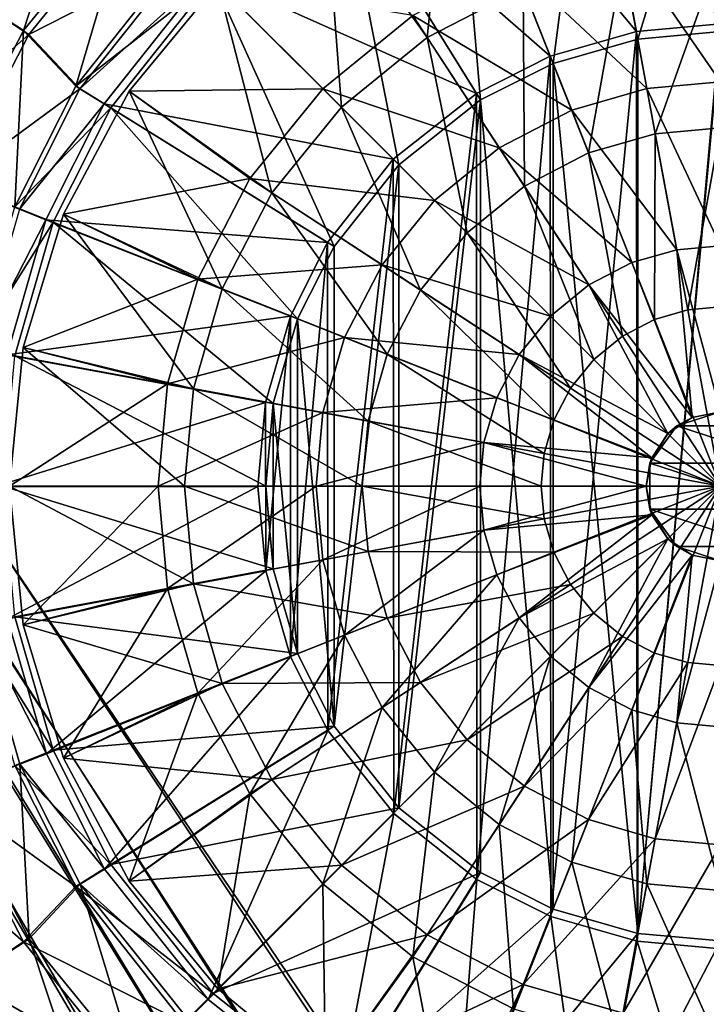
# Model space of a CAD drawing. Header units: metres. Extents: x 0 to 804, y -808 to 0.
# Tile 46 of 123: x 303 to 400, y -517 to -378. Entities that reach past the tile are written whole.
import ezdxf

# ---------------------------------------------------------------- set-up
doc = ezdxf.new("R2010")
doc.units = ezdxf.units.M

msp = doc.modelspace()

# ---------------------------------------------------------------- linework, layer by layer
at = {"layer": 'None012311'}
for points in [[(78.546486, -118.575203, 117.953323), (402.01651, -605.043579, 109.461983), (725.485901, -118.575211, 117.953323)], [(84.22982, -682.522278, 108.109589), (355.943726, -624.124634, 109.128922), (78.546486, -118.575203, 117.953323)], [(355.943726, -624.124634, 109.128922), (367.6427, -614.846802, 109.290871), (78.546486, -118.575203, 117.953323)], [(78.546486, -118.575203, 117.953323), (367.6427, -614.846802, 109.290871), (378.033203, -609.617432, 109.382149)], [(378.033203, -609.617432, 109.382149), (390.160004, -606.131226, 109.443001), (78.546486, -118.575203, 117.953323)], [(390.160004, -606.131226, 109.443001), (402.01651, -605.043579, 109.461983), (78.546486, -118.575203, 117.953323)], [(377.245544, -607.575745, 106.417328), (366.514679, -612.976318, 106.323059), (76.834984, -120.582596, 114.917824)], [(366.514679, -612.976318, 106.323059), (354.430603, -622.559387, 106.155792), (76.834984, -120.582596, 114.917824)], [(76.834984, -120.582596, 114.917824), (354.430603, -622.559387, 106.155792), (82.481255, -680.857727, 105.138191)], [(76.834984, -120.582596, 114.917824), (727.197449, -120.582596, 114.917824), (402.01651, -602.851624, 106.499786)], [(402.01651, -602.851624, 106.499786), (389.77063, -603.975037, 106.480179), (76.834984, -120.582596, 114.917824)], [(389.77063, -603.975037, 106.480179), (377.245544, -607.575745, 106.417328), (76.834984, -120.582596, 114.917824)]]:
    msp.add_3dface(points, dxfattribs=at)
at = {"layer": 'None012312'}
for points in [[(402.016327, -342.016815, 2140.483643), (383.447998, -343.721161, 2140.483643), (402.016327, -378.966766, 2170)], [(390.378082, -381.126495, 2167.144043), (383.654327, -344.793427, 2137.627441), (402.016327, -343.108704, 2137.627441)], [(402.016327, -380.058685, 2167.144043), (390.378082, -381.126495, 2167.144043), (402.016327, -343.108704, 2137.627441)], [(383.447998, -343.721161, 2140.483643), (364.45578, -349.184357, 2140.483643), (390.1745, -380.053711, 2170)], [(378.474457, -384.549042, 2167.144043), (364.873688, -350.193268, 2137.627441), (383.654327, -344.793427, 2137.627441)], [(390.378082, -381.126495, 2167.144043), (378.474457, -384.549042, 2167.144043), (383.654327, -344.793427, 2137.627441)], [(383.447998, -343.721161, 2140.483643), (390.1745, -380.053711, 2170), (402.016327, -378.966766, 2170)], [(364.45578, -349.184357, 2140.483643), (348.20517, -357.36615, 2140.483643), (378.062347, -383.537811, 2170)], [(368.27475, -389.683258, 2167.144043), (348.79657, -358.28421, 2137.627441), (364.873688, -350.193268, 2137.627441)], [(364.45578, -349.184357, 2140.483643), (378.062347, -383.537811, 2170), (390.1745, -380.053711, 2170)], [(378.474457, -384.549042, 2167.144043), (368.27475, -389.683258, 2167.144043), (364.873688, -350.193268, 2137.627441)], [(303.982849, -379.923889, 2143.397461), (295.873047, -374.621887, 2150.335449), (312.344849, -354.344604, 2150.335449)], [(319.196136, -361.195892, 2143.397461), (303.982849, -379.923889, 2143.397461), (312.344849, -354.344604, 2150.335449)], [(348.20517, -357.36615, 2140.483643), (329.864227, -371.919434, 2140.483643), (367.689026, -388.761688, 2170)], [(356.791626, -398.791351, 2167.144043), (330.664063, -372.663788, 2137.627441), (348.79657, -358.28421, 2137.627441)], [(348.20517, -357.36615, 2140.483643), (367.689026, -388.761688, 2170), (378.062347, -383.537811, 2170)], [(368.27475, -389.683258, 2167.144043), (356.791626, -398.791351, 2167.144043), (348.79657, -358.28421, 2137.627441)], [(311.343689, -387.731354, 2137.627441), (303.982849, -379.923889, 2143.397461), (319.196136, -361.195892, 2143.397461)], [(326.552765, -368.552521, 2137.627441), (311.343689, -387.731354, 2137.627441), (319.196136, -361.195892, 2143.397461)], [(304.737854, -380.470764, 2146.241455), (319.830109, -361.878754, 2146.241455), (296.768402, -375.264893, 2153.199219)], [(327.041199, -369.085602, 2140.483643), (319.830109, -361.878754, 2146.241455), (304.737854, -380.470764, 2146.241455)], [(311.943207, -388.135132, 2140.483643), (327.041199, -369.085602, 2140.483643), (304.737854, -380.470764, 2146.241455)], [(311.343689, -387.731354, 2137.627441), (326.552765, -368.552521, 2137.627441), (330.664063, -372.663788, 2137.627441)], [(327.041199, -369.085602, 2140.483643), (311.943207, -388.135132, 2140.483643), (329.864227, -371.919434, 2140.483643)], [(329.864227, -371.919434, 2140.483643), (311.943207, -388.135132, 2140.483643), (315.338837, -390.249329, 2140.483643)], [(329.864227, -371.919434, 2140.483643), (315.338837, -390.249329, 2140.483643), (356.001831, -398.036957, 2170)], [(329.864227, -371.919434, 2140.483643), (356.001831, -398.036957, 2170), (367.689026, -388.761688, 2170)], [(311.343689, -387.731354, 2137.627441), (330.664063, -372.663788, 2137.627441), (316.284454, -390.796326, 2137.627441)], [(347.683502, -410.274506, 2167.144043), (316.284454, -390.796326, 2137.627441), (330.664063, -372.663788, 2137.627441)], [(356.791626, -398.791351, 2167.144043), (347.683502, -410.274506, 2167.144043), (330.664063, -372.663788, 2137.627441)], [(304.737854, -380.470764, 2146.241455), (296.768402, -375.264893, 2153.199219), (285.108032, -397.79599, 2153.199219)], [(303.982849, -379.923889, 2143.397461), (293.114471, -400.902832, 2143.397461), (295.873047, -374.621887, 2150.335449)], [(390.1745, -380.053711, 2170), (390.272797, -507.996582, 2170), (402.016327, -378.966766, 2170)], [(390.272797, -507.996582, 2170), (402.016327, -509.065399, 2170), (402.016327, -378.966766, 2170)], [(293.960388, -401.295776, 2146.241455), (304.737854, -380.470764, 2146.241455), (285.108032, -397.79599, 2153.199219)], [(302.787506, -404.733276, 2137.627441), (293.114471, -400.902832, 2143.397461), (303.982849, -379.923889, 2143.397461)], [(311.943207, -388.135132, 2140.483643), (304.737854, -380.470764, 2146.241455), (293.960388, -401.295776, 2146.241455)], [(311.343689, -387.731354, 2137.627441), (302.787506, -404.733276, 2137.627441), (303.982849, -379.923889, 2143.397461)], [(378.062347, -383.537811, 2170), (378.155396, -504.531097, 2170), (390.1745, -380.053711, 2170)], [(378.155396, -504.531097, 2170), (390.272797, -507.996582, 2170), (390.1745, -380.053711, 2170)], [(402.016327, -380.058685, 2167.144043), (402.016327, -507.97348, 2167.144043), (390.378082, -506.90567, 2167.144043)], [(390.378082, -506.90567, 2167.144043), (390.378082, -381.126495, 2167.144043), (402.016327, -380.058685, 2167.144043)], [(378.474457, -384.549042, 2167.144043), (390.378082, -381.126495, 2167.144043), (390.378082, -506.90567, 2167.144043)], [(367.689026, -388.761688, 2170), (367.745819, -499.305725, 2170), (378.062347, -383.537811, 2170)], [(367.745819, -499.305725, 2170), (378.155396, -504.531097, 2170), (378.062347, -383.537811, 2170)], [(368.27475, -389.683258, 2167.144043), (378.474457, -384.549042, 2167.144043), (378.474457, -503.483124, 2167.144043)], [(378.474457, -503.483124, 2167.144043), (378.474457, -384.549042, 2167.144043), (390.378082, -506.90567, 2167.144043)], [(302.787506, -404.733276, 2137.627441), (311.343689, -387.731354, 2137.627441), (316.284454, -390.796326, 2137.627441)], [(303.440979, -405.044983, 2140.483643), (311.943207, -388.135132, 2140.483643), (293.960388, -401.295776, 2146.241455)], [(311.943207, -388.135132, 2140.483643), (303.440979, -405.044983, 2140.483643), (315.338837, -390.249329, 2140.483643)], [(356.001831, -398.036957, 2170), (356.072632, -490.065918, 2170), (367.689026, -388.761688, 2170)], [(356.072632, -490.065918, 2170), (367.745819, -499.305725, 2170), (367.689026, -388.761688, 2170)], [(315.338837, -390.249329, 2140.483643), (303.440979, -405.044983, 2140.483643), (307.155731, -406.528473, 2140.483643)], [(315.338837, -390.249329, 2140.483643), (307.155731, -406.528473, 2140.483643), (346.744263, -409.717224, 2170)], [(315.338837, -390.249329, 2140.483643), (346.744263, -409.717224, 2170), (356.001831, -398.036957, 2170)], [(368.27475, -498.348907, 2167.144043), (356.791626, -489.240784, 2167.144043), (368.27475, -389.683258, 2167.144043)], [(356.791626, -489.240784, 2167.144043), (356.791626, -398.791351, 2167.144043), (368.27475, -389.683258, 2167.144043)], [(368.27475, -498.348907, 2167.144043), (368.27475, -389.683258, 2167.144043), (378.474457, -503.483124, 2167.144043)], [(302.787506, -404.733276, 2137.627441), (316.284454, -390.796326, 2137.627441), (308.193512, -406.873444, 2137.627441)], [(342.549286, -420.474213, 2167.144043), (308.193512, -406.873444, 2137.627441), (316.284454, -390.796326, 2137.627441)], [(347.683502, -410.274506, 2167.144043), (342.549286, -420.474213, 2167.144043), (316.284454, -390.796326, 2137.627441)], [(346.744263, -409.717224, 2170), (346.779694, -478.371979, 2170), (356.001831, -398.036957, 2170)], [(346.779694, -478.371979, 2170), (356.072632, -490.065918, 2170), (356.001831, -398.036957, 2170)], [(356.791626, -489.240784, 2167.144043), (347.683502, -477.75766, 2167.144043), (356.791626, -398.791351, 2167.144043)], [(347.683502, -477.75766, 2167.144043), (347.683502, -410.274506, 2167.144043), (356.791626, -398.791351, 2167.144043)], [(297.076538, -424.596069, 2137.627441), (302.787506, -404.733276, 2137.627441), (308.193512, -406.873444, 2137.627441)], [(303.440979, -405.044983, 2140.483643), (297.776459, -424.783356, 2140.483643), (307.155731, -406.528473, 2140.483643)], [(297.076538, -424.596069, 2137.627441), (308.193512, -406.873444, 2137.627441), (302.793671, -425.654083, 2137.627441)], [(307.155731, -406.528473, 2140.483643), (297.776459, -424.783356, 2140.483643), (301.707184, -425.524811, 2140.483643)], [(307.155731, -406.528473, 2140.483643), (301.707184, -425.524811, 2140.483643), (341.519653, -420.108612, 2170)], [(339.12674, -432.377838, 2167.144043), (302.793671, -425.654083, 2137.627441), (308.193512, -406.873444, 2137.627441)], [(307.155731, -406.528473, 2140.483643), (341.519653, -420.108612, 2170), (346.744263, -409.717224, 2170)], [(342.549286, -420.474213, 2167.144043), (339.12674, -432.377838, 2167.144043), (308.193512, -406.873444, 2137.627441)], [(341.519653, -420.108612, 2170), (341.556488, -468.016541, 2170), (346.744263, -409.717224, 2170)], [(341.556488, -468.016541, 2170), (346.779694, -478.371979, 2170), (346.744263, -409.717224, 2170)], [(347.683502, -410.274506, 2167.144043), (347.683502, -477.75766, 2167.144043), (342.549286, -420.474213, 2167.144043)], [(301.707184, -425.524811, 2140.483643), (338.044891, -432.223389, 2170), (341.519653, -420.108612, 2170)], [(338.044891, -432.223389, 2170), (338.06308, -455.907043, 2170), (341.519653, -420.108612, 2170)], [(338.06308, -455.907043, 2170), (341.556488, -468.016541, 2170), (341.519653, -420.108612, 2170)], [(342.549286, -420.474213, 2167.144043), (342.549286, -467.557953, 2167.144043), (339.12674, -432.377838, 2167.144043)], [(347.683502, -477.75766, 2167.144043), (342.549286, -467.557953, 2167.144043), (342.549286, -420.474213, 2167.144043)], [(301.707184, -425.524811, 2140.483643), (300.017059, -444.056702, 2140.483643), (338.044891, -432.223389, 2170)], [(338.058929, -444.016083, 2167.144043), (301.108978, -444.016083, 2137.627441), (302.793671, -425.654083, 2137.627441)], [(339.12674, -432.377838, 2167.144043), (338.058929, -444.016083, 2167.144043), (302.793671, -425.654083, 2137.627441)], [(300.017059, -444.056702, 2140.483643), (336.96701, -444.042114, 2170), (338.044891, -432.223389, 2170)], [(338.044891, -432.223389, 2170), (336.96701, -444.042114, 2170), (338.06308, -455.907043, 2170)], [(339.12674, -432.377838, 2167.144043), (339.12674, -455.654327, 2167.144043), (338.058929, -444.016083, 2167.144043)], [(342.549286, -467.557953, 2167.144043), (339.12674, -455.654327, 2167.144043), (339.12674, -432.377838, 2167.144043)], [(300.017059, -444.056702, 2140.483643), (301.735718, -462.661469, 2140.483643), (336.96701, -444.042114, 2170)], [(338.058929, -444.016083, 2167.144043), (339.12674, -455.654327, 2167.144043), (301.108978, -444.016083, 2137.627441)], [(339.12674, -455.654327, 2167.144043), (302.793671, -462.378082, 2137.627441), (301.108978, -444.016083, 2137.627441)], [(301.735718, -462.661469, 2140.483643), (338.06308, -455.907043, 2170), (336.96701, -444.042114, 2170)], [(301.735718, -462.661469, 2140.483643), (307.213501, -481.649536, 2140.483643), (338.06308, -455.907043, 2170)], [(339.12674, -455.654327, 2167.144043), (342.549286, -467.557953, 2167.144043), (302.793671, -462.378082, 2137.627441)], [(307.213501, -481.649536, 2140.483643), (341.556488, -468.016541, 2170), (338.06308, -455.907043, 2170)], [(308.193512, -481.158722, 2137.627441), (297.076538, -463.436096, 2137.627441), (302.793671, -462.378082, 2137.627441)], [(342.549286, -467.557953, 2167.144043), (308.193512, -481.158722, 2137.627441), (302.793671, -462.378082, 2137.627441)], [(303.487457, -483.104523, 2140.483643), (297.799408, -463.372803, 2140.483643), (294.011292, -486.86496, 2146.241455)], [(302.787506, -483.298859, 2137.627441), (297.076538, -463.436096, 2137.627441), (308.193512, -481.158722, 2137.627441)], [(297.799408, -463.372803, 2140.483643), (307.213501, -481.649536, 2140.483643), (301.735718, -462.661469, 2140.483643)], [(297.799408, -463.372803, 2140.483643), (303.487457, -483.104523, 2140.483643), (307.213501, -481.649536, 2140.483643)], [(307.213501, -481.649536, 2140.483643), (315.394104, -497.871826, 2140.483643), (341.556488, -468.016541, 2170)], [(342.549286, -467.557953, 2167.144043), (347.683502, -477.75766, 2167.144043), (308.193512, -481.158722, 2137.627441)], [(315.394104, -497.871826, 2140.483643), (346.779694, -478.371979, 2170), (341.556488, -468.016541, 2170)], [(347.683502, -477.75766, 2167.144043), (316.284454, -497.23584, 2137.627441), (308.193512, -481.158722, 2137.627441)], [(347.683502, -477.75766, 2167.144043), (356.791626, -489.240784, 2167.144043), (316.284454, -497.23584, 2137.627441)], [(315.394104, -497.871826, 2140.483643), (329.97522, -516.223633, 2140.483643), (346.779694, -478.371979, 2170)], [(329.97522, -516.223633, 2140.483643), (356.072632, -490.065918, 2170), (346.779694, -478.371979, 2170)], [(316.284454, -497.23584, 2137.627441), (302.787506, -483.298859, 2137.627441), (308.193512, -481.158722, 2137.627441)], [(303.487457, -483.104523, 2140.483643), (315.394104, -497.871826, 2140.483643), (307.213501, -481.649536, 2140.483643)], [(302.787506, -483.298859, 2137.627441), (311.343689, -500.300812, 2137.627441), (293.114471, -487.129333, 2143.397461)], [(303.487457, -483.104523, 2140.483643), (294.011292, -486.86496, 2146.241455), (304.813538, -507.677124, 2146.241455)], [(311.343689, -500.300812, 2137.627441), (302.787506, -483.298859, 2137.627441), (316.284454, -497.23584, 2137.627441)], [(311.98764, -499.968567, 2140.483643), (303.487457, -483.104523, 2140.483643), (304.813538, -507.677124, 2146.241455)], [(303.487457, -483.104523, 2140.483643), (311.98764, -499.968567, 2140.483643), (315.394104, -497.871826, 2140.483643)], [(293.114471, -487.129333, 2143.397461), (303.982849, -508.108276, 2143.397461), (284.10556, -490.695862, 2150.335449)], [(311.343689, -500.300812, 2137.627441), (303.982849, -508.108276, 2143.397461), (293.114471, -487.129333, 2143.397461)], [(304.813538, -507.677124, 2146.241455), (294.011292, -486.86496, 2146.241455), (296.850311, -512.892517, 2153.199219)], [(356.791626, -489.240784, 2167.144043), (330.664063, -515.368347, 2137.627441), (316.284454, -497.23584, 2137.627441)], [(329.97522, -516.223633, 2140.483643), (348.293762, -530.720947, 2140.483643), (356.072632, -490.065918, 2170)], [(356.791626, -489.240784, 2167.144043), (368.27475, -498.348907, 2167.144043), (330.664063, -515.368347, 2137.627441)], [(348.293762, -530.720947, 2140.483643), (367.745819, -499.305725, 2170), (356.072632, -490.065918, 2170)], [(303.982849, -508.108276, 2143.397461), (295.873047, -513.410278, 2150.335449), (284.10556, -490.695862, 2150.335449)], [(330.664063, -515.368347, 2137.627441), (311.343689, -500.300812, 2137.627441), (316.284454, -497.23584, 2137.627441)], [(311.98764, -499.968567, 2140.483643), (329.97522, -516.223633, 2140.483643), (315.394104, -497.871826, 2140.483643)], [(368.27475, -498.348907, 2167.144043), (348.79657, -529.747925, 2137.627441), (330.664063, -515.368347, 2137.627441)], [(368.27475, -498.348907, 2167.144043), (378.474457, -503.483124, 2167.144043), (348.79657, -529.747925, 2137.627441)], [(348.293762, -530.720947, 2140.483643), (364.601654, -538.905457, 2140.483643), (367.745819, -499.305725, 2170)], [(364.601654, -538.905457, 2140.483643), (378.155396, -504.531097, 2170), (367.745819, -499.305725, 2170)], [(311.343689, -500.300812, 2137.627441), (326.552765, -519.479675, 2137.627441), (303.982849, -508.108276, 2143.397461)], [(311.98764, -499.968567, 2140.483643), (304.813538, -507.677124, 2146.241455), (319.927948, -526.25116, 2146.241455)], [(326.552765, -519.479675, 2137.627441), (311.343689, -500.300812, 2137.627441), (330.664063, -515.368347, 2137.627441)], [(327.130493, -519.035828, 2140.483643), (311.98764, -499.968567, 2140.483643), (319.927948, -526.25116, 2146.241455)], [(311.98764, -499.968567, 2140.483643), (327.130493, -519.035828, 2140.483643), (329.97522, -516.223633, 2140.483643)], [(378.474457, -503.483124, 2167.144043), (364.873688, -537.838867, 2137.627441), (348.79657, -529.747925, 2137.627441)], [(378.474457, -503.483124, 2167.144043), (390.378082, -506.90567, 2167.144043), (364.873688, -537.838867, 2137.627441)], [(364.601654, -538.905457, 2140.483643), (383.602142, -544.339417, 2140.483643), (378.155396, -504.531097, 2170)], [(383.602142, -544.339417, 2140.483643), (390.272797, -507.996582, 2170), (378.155396, -504.531097, 2170)], [(303.982849, -508.108276, 2143.397461), (319.196136, -526.836304, 2143.397461), (295.873047, -513.410278, 2150.335449)], [(304.813538, -507.677124, 2146.241455), (296.850311, -512.892517, 2153.199219), (313.202942, -532.988159, 2153.199219)], [(326.552765, -519.479675, 2137.627441), (319.196136, -526.836304, 2143.397461), (303.982849, -508.108276, 2143.397461)], [(319.927948, -526.25116, 2146.241455), (304.813538, -507.677124, 2146.241455), (313.202942, -532.988159, 2153.199219)], [(390.378082, -506.90567, 2167.144043), (383.654327, -543.238708, 2137.627441), (364.873688, -537.838867, 2137.627441)], [(383.602142, -544.339417, 2140.483643), (402.016327, -546.015381, 2140.483643), (390.272797, -507.996582, 2170)], [(390.378082, -506.90567, 2167.144043), (402.016327, -507.97348, 2167.144043), (383.654327, -543.238708, 2137.627441)], [(402.016327, -507.97348, 2167.144043), (402.016327, -544.923462, 2137.627441), (383.654327, -543.238708, 2137.627441)], [(402.016327, -546.015381, 2140.483643), (402.016327, -509.065399, 2170), (390.272797, -507.996582, 2170)], [(295.873047, -513.410278, 2150.335449), (312.344849, -533.687561, 2150.335449), (288.536194, -518.20697, 2158.309082)], [(296.850311, -512.892517, 2153.199219), (289.675385, -517.591553, 2161.19458), (307.143677, -539.058289, 2161.19458)], [(319.196136, -526.836304, 2143.397461), (312.344849, -533.687561, 2150.335449), (295.873047, -513.410278, 2150.335449)], [(313.202942, -532.988159, 2153.199219), (296.850311, -512.892517, 2153.199219), (307.143677, -539.058289, 2161.19458)], [(348.79657, -529.747925, 2137.627441), (326.552765, -519.479675, 2137.627441), (330.664063, -515.368347, 2137.627441)], [(327.130493, -519.035828, 2140.483643), (348.293762, -530.720947, 2140.483643), (329.97522, -516.223633, 2140.483643)]]:
    msp.add_3dface(points, dxfattribs=at)
at = {"layer": 'None012319'}
for points in [[(346.45932, -360.86911, 2134.872803), (363.747986, -351.628113, 2134.872803), (360.762421, -380.915344, 2129.237793)], [(360.762421, -380.915344, 2129.237793), (363.747986, -351.628113, 2134.872803), (374.265839, -373.919739, 2129.237793)], [(331.305664, -373.305389, 2134.872803), (346.45932, -360.86911, 2134.872803), (348.707855, -390.707581, 2129.237793)], [(348.707855, -390.707581, 2129.237793), (346.45932, -360.86911, 2134.872803), (360.762421, -380.915344, 2129.237793)], [(402.016327, -364.937134, 2147.430908), (387.626892, -366.257324, 2147.430908), (402.016327, -387.148651, 2155.62085)], [(387.626892, -366.257324, 2147.430908), (372.907776, -370.48941, 2147.430908), (391.668549, -388.098022, 2155.62085)], [(387.626892, -366.257324, 2147.430908), (391.668549, -388.098022, 2155.62085), (402.016327, -387.148651, 2155.62085)], [(388.298218, -369.885101, 2129.237793), (402.016327, -368.626495, 2129.237793), (392.842438, -394.441437, 2125.1875)], [(402.016327, -368.626495, 2129.237793), (402.016327, -393.599762, 2125.1875), (392.842438, -394.441437, 2125.1875)], [(372.907776, -370.48941, 2147.430908), (358.743561, -377.827362, 2147.430908), (381.08374, -391.141418, 2155.62085)], [(372.907776, -370.48941, 2147.430908), (381.08374, -391.141418, 2155.62085), (391.668549, -388.098022, 2155.62085)], [(383.458344, -397.139557, 2125.1875), (374.265839, -373.919739, 2129.237793), (388.298218, -369.885101, 2129.237793)], [(392.842438, -394.441437, 2125.1875), (383.458344, -397.139557, 2125.1875), (388.298218, -369.885101, 2129.237793)], [(318.869385, -388.459045, 2134.872803), (331.305664, -373.305389, 2134.872803), (338.915588, -402.762177, 2129.237793)], [(331.305664, -373.305389, 2134.872803), (318.869385, -388.459045, 2134.872803), (331.305664, -373.305389, 2136.720459)], [(318.869385, -388.459045, 2134.872803), (318.869385, -388.459045, 2136.720459), (331.305664, -373.305389, 2136.720459)], [(331.305664, -373.305389, 2136.720459), (318.869385, -388.459045, 2136.720459), (346.09906, -388.098816, 2147.430908)], [(338.915588, -402.762177, 2129.237793), (331.305664, -373.305389, 2134.872803), (348.707855, -390.707581, 2129.237793)], [(331.305664, -373.305389, 2136.720459), (346.09906, -388.098816, 2147.430908), (358.743561, -377.827362, 2147.430908)], [(374.428009, -401.817841, 2125.1875), (360.762421, -380.915344, 2129.237793), (374.265839, -373.919739, 2129.237793)], [(374.428009, -401.817841, 2125.1875), (374.265839, -373.919739, 2129.237793), (383.458344, -397.139557, 2125.1875)], [(358.743561, -377.827362, 2147.430908), (346.09906, -388.098816, 2147.430908), (370.897919, -396.418304, 2155.62085)], [(358.743561, -377.827362, 2147.430908), (370.897919, -396.418304, 2155.62085), (381.08374, -391.141418, 2155.62085)], [(360.762421, -380.915344, 2129.237793), (366.366608, -408.366364, 2125.1875), (348.707855, -390.707581, 2129.237793)], [(366.366608, -408.366364, 2125.1875), (360.762421, -380.915344, 2129.237793), (374.428009, -401.817841, 2125.1875)], [(402.016327, -387.148651, 2155.62085), (391.668549, -388.098022, 2155.62085), (402.016327, -410.182709, 2161.084717)], [(309.628387, -405.747742, 2134.872803), (318.869385, -388.459045, 2134.872803), (331.919983, -416.265564, 2129.237793)], [(318.869385, -388.459045, 2134.872803), (309.628387, -405.747742, 2134.872803), (318.869385, -388.459045, 2136.720459)], [(309.628387, -405.747742, 2134.872803), (309.628387, -405.747742, 2136.720459), (318.869385, -388.459045, 2136.720459)], [(318.869385, -388.459045, 2136.720459), (309.628387, -405.747742, 2136.720459), (335.827606, -400.743317, 2147.430908)], [(318.869385, -388.459045, 2136.720459), (335.827606, -400.743317, 2147.430908), (346.09906, -388.098816, 2147.430908)], [(331.919983, -416.265564, 2129.237793), (318.869385, -388.459045, 2134.872803), (338.915588, -402.762177, 2129.237793)], [(346.09906, -388.098816, 2147.430908), (335.827606, -400.743317, 2147.430908), (361.804993, -403.804749, 2155.62085)], [(346.09906, -388.098816, 2147.430908), (361.804993, -403.804749, 2155.62085), (370.897919, -396.418304, 2155.62085)], [(391.668549, -388.098022, 2155.62085), (381.08374, -391.141418, 2155.62085), (395.859924, -410.747559, 2161.084717)], [(391.668549, -388.098022, 2155.62085), (395.859924, -410.747559, 2161.084717), (402.016327, -410.182709, 2161.084717)], [(348.707855, -390.707581, 2129.237793), (359.818085, -416.427765, 2125.1875), (338.915588, -402.762177, 2129.237793)], [(366.366608, -408.366364, 2125.1875), (359.818085, -416.427765, 2125.1875), (348.707855, -390.707581, 2129.237793)], [(381.08374, -391.141418, 2155.62085), (370.897919, -396.418304, 2155.62085), (389.562469, -412.558228, 2161.084717)], [(381.08374, -391.141418, 2155.62085), (389.562469, -412.558228, 2161.084717), (395.859924, -410.747559, 2161.084717)], [(392.842438, -394.441437, 2125.1875), (392.727722, -420.553558, 2122.751953), (383.458344, -397.139557, 2125.1875)], [(392.842438, -394.441437, 2125.1875), (397.424622, -419.203094, 2122.751953), (392.727722, -420.553558, 2122.751953)], [(392.842438, -394.441437, 2125.1875), (402.016327, -393.599762, 2125.1875), (397.424622, -419.203094, 2122.751953)], [(402.016327, -393.599762, 2125.1875), (402.016327, -418.781799, 2122.751953), (397.424622, -419.203094, 2122.751953)], [(370.897919, -396.418304, 2155.62085), (361.804993, -403.804749, 2155.62085), (383.50238, -415.697723, 2161.084717)], [(370.897919, -396.418304, 2155.62085), (383.50238, -415.697723, 2161.084717), (389.562469, -412.558228, 2161.084717)], [(388.207886, -422.895111, 2122.751953), (374.428009, -401.817841, 2125.1875), (383.458344, -397.139557, 2125.1875)], [(392.727722, -420.553558, 2122.751953), (388.207886, -422.895111, 2122.751953), (383.458344, -397.139557, 2125.1875)], [(309.628387, -405.747742, 2136.720459), (328.489655, -414.907532, 2147.430908), (335.827606, -400.743317, 2147.430908)], [(335.827606, -400.743317, 2147.430908), (328.489655, -414.907532, 2147.430908), (354.418549, -412.897675, 2155.62085)], [(335.827606, -400.743317, 2147.430908), (354.418549, -412.897675, 2155.62085), (361.804993, -403.804749, 2155.62085)], [(355.139801, -425.458099, 2125.1875), (331.919983, -416.265564, 2129.237793), (338.915588, -402.762177, 2129.237793)], [(359.818085, -416.427765, 2125.1875), (355.139801, -425.458099, 2125.1875), (338.915588, -402.762177, 2129.237793)], [(384.173004, -426.17276, 2122.751953), (366.366608, -408.366364, 2125.1875), (374.428009, -401.817841, 2125.1875)], [(384.173004, -426.17276, 2122.751953), (374.428009, -401.817841, 2125.1875), (388.207886, -422.895111, 2122.751953)], [(361.804993, -403.804749, 2155.62085), (354.418549, -412.897675, 2155.62085), (378.092529, -420.092285, 2161.084717)], [(361.804993, -403.804749, 2155.62085), (378.092529, -420.092285, 2161.084717), (383.50238, -415.697723, 2161.084717)], [(303.937805, -424.50705, 2134.872803), (309.628387, -405.747742, 2134.872803), (327.885345, -430.297974, 2129.237793)], [(309.628387, -405.747742, 2134.872803), (303.937805, -424.50705, 2134.872803), (309.628387, -405.747742, 2136.720459)], [(303.937805, -424.50705, 2134.872803), (303.937805, -424.50705, 2136.720459), (309.628387, -405.747742, 2136.720459)], [(309.628387, -405.747742, 2136.720459), (303.937805, -424.50705, 2136.720459), (328.489655, -414.907532, 2147.430908)], [(327.885345, -430.297974, 2129.237793), (309.628387, -405.747742, 2134.872803), (331.919983, -416.265564, 2129.237793)], [(359.818085, -416.427765, 2125.1875), (366.366608, -408.366364, 2125.1875), (380.895355, -430.207642, 2122.751953)], [(380.895355, -430.207642, 2122.751953), (366.366608, -408.366364, 2125.1875), (384.173004, -426.17276, 2122.751953)], [(395.859924, -410.747559, 2161.084717), (389.562469, -412.558228, 2161.084717), (398.005829, -434.333862, 2163.735107)], [(402.016327, -410.182709, 2161.084717), (395.859924, -410.747559, 2161.084717), (402.016327, -433.536133, 2163.735107)], [(395.859924, -410.747559, 2161.084717), (398.005829, -434.333862, 2163.735107), (402.016327, -433.536133, 2163.735107)], [(389.562469, -412.558228, 2161.084717), (383.50238, -415.697723, 2161.084717), (398.005829, -434.333862, 2163.735107)], [(354.418549, -412.897675, 2155.62085), (328.489655, -414.907532, 2147.430908), (349.141663, -423.083466, 2155.62085)], [(373.697968, -425.502136, 2161.084717), (354.418549, -412.897675, 2155.62085), (349.141663, -423.083466, 2155.62085)], [(378.092529, -420.092285, 2161.084717), (354.418549, -412.897675, 2155.62085), (373.697968, -425.502136, 2161.084717)], [(328.489655, -414.907532, 2147.430908), (303.937805, -424.50705, 2136.720459), (324.257568, -429.626648, 2147.430908)], [(349.141663, -423.083466, 2155.62085), (328.489655, -414.907532, 2147.430908), (324.257568, -429.626648, 2147.430908)], [(352.441681, -434.842163, 2125.1875), (327.885345, -430.297974, 2129.237793), (331.919983, -416.265564, 2129.237793)], [(352.441681, -434.842163, 2125.1875), (331.919983, -416.265564, 2129.237793), (355.139801, -425.458099, 2125.1875)], [(355.139801, -425.458099, 2125.1875), (359.818085, -416.427765, 2125.1875), (378.553802, -434.727478, 2122.751953)], [(378.553802, -434.727478, 2122.751953), (359.818085, -416.427765, 2125.1875), (380.895355, -430.207642, 2122.751953)], [(383.50238, -415.697723, 2161.084717), (378.092529, -420.092285, 2161.084717), (394.605896, -436.605652, 2163.735107)], [(398.005829, -434.333862, 2163.735107), (383.50238, -415.697723, 2161.084717), (394.605896, -436.605652, 2163.735107)], [(397.424622, -419.203094, 2122.751953), (402.016327, -444.016083, 2121.941162), (392.727722, -420.553558, 2122.751953)], [(397.424622, -419.203094, 2122.751953), (402.016327, -418.781799, 2122.751953), (402.016327, -444.016083, 2121.941162)], [(394.605896, -436.605652, 2163.735107), (378.092529, -420.092285, 2161.084717), (373.697968, -425.502136, 2161.084717)], [(392.727722, -420.553558, 2122.751953), (402.016327, -444.016083, 2121.941162), (388.207886, -422.895111, 2122.751953)], [(346.098297, -433.668304, 2155.62085), (349.141663, -423.083466, 2155.62085), (324.257568, -429.626648, 2147.430908)], [(370.558472, -431.562195, 2161.084717), (349.141663, -423.083466, 2155.62085), (346.098297, -433.668304, 2155.62085)], [(349.141663, -423.083466, 2155.62085), (370.558472, -431.562195, 2161.084717), (373.697968, -425.502136, 2161.084717)], [(402.016327, -444.016083, 2121.941162), (384.173004, -426.17276, 2122.751953), (388.207886, -422.895111, 2122.751953)], [(302.016327, -444.016083, 2134.872803), (303.937805, -424.50705, 2134.872803), (326.62674, -444.016083, 2129.237793)], [(303.937805, -424.50705, 2134.872803), (302.016327, -444.016083, 2134.872803), (303.937805, -424.50705, 2136.720459)], [(302.016327, -444.016083, 2134.872803), (302.016327, -444.016083, 2136.720459), (303.937805, -424.50705, 2136.720459)], [(324.257568, -429.626648, 2147.430908), (303.937805, -424.50705, 2136.720459), (302.016327, -444.016083, 2136.720459)], [(326.62674, -444.016083, 2129.237793), (303.937805, -424.50705, 2134.872803), (327.885345, -430.297974, 2129.237793)], [(377.203339, -439.424377, 2122.751953), (352.441681, -434.842163, 2125.1875), (355.139801, -425.458099, 2125.1875)], [(377.203339, -439.424377, 2122.751953), (355.139801, -425.458099, 2125.1875), (378.553802, -434.727478, 2122.751953)], [(370.558472, -431.562195, 2161.084717), (392.334137, -440.005585, 2163.735107), (373.697968, -425.502136, 2161.084717)], [(392.334137, -440.005585, 2163.735107), (394.605896, -436.605652, 2163.735107), (373.697968, -425.502136, 2161.084717)], [(402.016327, -444.016083, 2121.941162), (380.895355, -430.207642, 2122.751953), (384.173004, -426.17276, 2122.751953)], [(324.257568, -429.626648, 2147.430908), (302.016327, -444.016083, 2136.720459), (322.937378, -444.016083, 2147.430908)], [(346.098297, -433.668304, 2155.62085), (324.257568, -429.626648, 2147.430908), (322.937378, -444.016083, 2147.430908)], [(327.885345, -430.297974, 2129.237793), (351.600006, -444.016083, 2125.1875), (326.62674, -444.016083, 2129.237793)], [(351.600006, -444.016083, 2125.1875), (327.885345, -430.297974, 2129.237793), (352.441681, -434.842163, 2125.1875)], [(378.553802, -434.727478, 2122.751953), (380.895355, -430.207642, 2122.751953), (402.016327, -444.016083, 2121.941162)], [(368.747833, -437.85965, 2161.084717), (370.558472, -431.562195, 2161.084717), (346.098297, -433.668304, 2155.62085)], [(392.334137, -440.005585, 2163.735107), (370.558472, -431.562195, 2161.084717), (368.747833, -437.85965, 2161.084717)], [(345.148895, -444.016083, 2155.62085), (346.098297, -433.668304, 2155.62085), (322.937378, -444.016083, 2147.430908)], [(368.747833, -437.85965, 2161.084717), (346.098297, -433.668304, 2155.62085), (345.148895, -444.016083, 2155.62085)], [(376.782074, -444.016083, 2122.751953), (351.600006, -444.016083, 2125.1875), (352.441681, -434.842163, 2125.1875)], [(376.782074, -444.016083, 2122.751953), (352.441681, -434.842163, 2125.1875), (377.203339, -439.424377, 2122.751953)], [(377.203339, -439.424377, 2122.751953), (378.553802, -434.727478, 2122.751953), (402.016327, -444.016083, 2121.941162)], [(398.005829, -434.333862, 2163.735107), (394.605896, -436.605652, 2163.735107), (395.856384, -435.537628, 2192.399902)], [(398.005829, -434.333862, 2163.735107), (395.856384, -435.537628, 2192.399902), (402.016327, -433.536133, 2192.399902)], [(402.016327, -433.536133, 2192.399902), (395.856384, -435.537628, 2192.399902), (408.1763, -435.537628, 2192.399902)], [(402.016327, -433.536133, 2163.735107), (398.005829, -434.333862, 2163.735107), (402.016327, -433.536133, 2192.399902)], [(394.605896, -436.605652, 2163.735107), (392.049316, -440.777588, 2192.399902), (395.856384, -435.537628, 2192.399902)], [(395.856384, -435.537628, 2192.399902), (392.049316, -440.777588, 2192.399902), (411.983337, -440.777588, 2192.399902)], [(395.856384, -435.537628, 2192.399902), (411.983337, -440.777588, 2192.399902), (408.1763, -435.537628, 2192.399902)], [(394.605896, -436.605652, 2163.735107), (392.334137, -440.005585, 2163.735107), (392.049316, -440.777588, 2192.399902)], [(368.182983, -444.016083, 2161.084717), (368.747833, -437.85965, 2161.084717), (345.148895, -444.016083, 2155.62085)], [(391.536377, -444.016083, 2163.735107), (368.747833, -437.85965, 2161.084717), (368.182983, -444.016083, 2161.084717)], [(391.536377, -444.016083, 2163.735107), (392.334137, -440.005585, 2163.735107), (368.747833, -437.85965, 2161.084717)], [(402.016327, -444.016083, 2121.941162), (376.782074, -444.016083, 2122.751953), (377.203339, -439.424377, 2122.751953)], [(392.334137, -440.005585, 2163.735107), (391.536377, -444.016083, 2163.735107), (392.049316, -440.777588, 2192.399902)], [(392.049316, -440.777588, 2192.399902), (391.536377, -444.016083, 2163.735107), (392.049316, -447.254547, 2192.399902)], [(392.049316, -440.777588, 2192.399902), (411.983337, -447.254547, 2192.399902), (411.983337, -440.777588, 2192.399902)], [(392.049316, -440.777588, 2192.399902), (392.049316, -447.254547, 2192.399902), (411.983337, -447.254547, 2192.399902)], [(303.937805, -463.525116, 2134.872803), (302.016327, -444.016083, 2134.872803), (327.885345, -457.734192, 2129.237793)], [(327.885345, -457.734192, 2129.237793), (302.016327, -444.016083, 2134.872803), (326.62674, -444.016083, 2129.237793)], [(302.016327, -444.016083, 2134.872803), (303.937805, -463.525116, 2134.872803), (302.016327, -444.016083, 2136.720459)], [(303.937805, -463.525116, 2134.872803), (303.937805, -463.525116, 2136.720459), (302.016327, -444.016083, 2136.720459)], [(302.016327, -444.016083, 2136.720459), (303.937805, -463.525116, 2136.720459), (322.937378, -444.016083, 2147.430908)], [(322.937378, -444.016083, 2147.430908), (303.937805, -463.525116, 2136.720459), (324.257568, -458.405518, 2147.430908)], [(322.937378, -444.016083, 2147.430908), (324.257568, -458.405518, 2147.430908), (345.148895, -444.016083, 2155.62085)], [(324.257568, -458.405518, 2147.430908), (346.098297, -454.363861, 2155.62085), (345.148895, -444.016083, 2155.62085)], [(351.600006, -444.016083, 2125.1875), (352.441681, -453.190002, 2125.1875), (326.62674, -444.016083, 2129.237793)], [(326.62674, -444.016083, 2129.237793), (352.441681, -453.190002, 2125.1875), (327.885345, -457.734192, 2129.237793)], [(345.148895, -444.016083, 2155.62085), (346.098297, -454.363861, 2155.62085), (368.182983, -444.016083, 2161.084717)], [(346.098297, -454.363861, 2155.62085), (368.747833, -450.172485, 2161.084717), (368.182983, -444.016083, 2161.084717)], [(377.203339, -448.607788, 2122.751953), (351.600006, -444.016083, 2125.1875), (376.782074, -444.016083, 2122.751953)], [(352.441681, -453.190002, 2125.1875), (351.600006, -444.016083, 2125.1875), (377.203339, -448.607788, 2122.751953)], [(368.747833, -450.172485, 2161.084717), (391.536377, -444.016083, 2163.735107), (368.182983, -444.016083, 2161.084717)], [(392.334137, -448.026581, 2163.735107), (391.536377, -444.016083, 2163.735107), (368.747833, -450.172485, 2161.084717)], [(402.016327, -444.016083, 2121.941162), (377.203339, -448.607788, 2122.751953), (376.782074, -444.016083, 2122.751953)], [(378.553802, -453.304688, 2122.751953), (377.203339, -448.607788, 2122.751953), (402.016327, -444.016083, 2121.941162)], [(380.895355, -457.824524, 2122.751953), (378.553802, -453.304688, 2122.751953), (402.016327, -444.016083, 2121.941162)], [(380.895355, -457.824524, 2122.751953), (402.016327, -444.016083, 2121.941162), (384.173004, -461.859406, 2122.751953)], [(384.173004, -461.859406, 2122.751953), (402.016327, -444.016083, 2121.941162), (388.207886, -465.137054, 2122.751953)], [(402.016327, -444.016083, 2121.941162), (392.727722, -467.478607, 2122.751953), (388.207886, -465.137054, 2122.751953)], [(391.536377, -444.016083, 2163.735107), (392.334137, -448.026581, 2163.735107), (392.049316, -447.254547, 2192.399902)], [(397.424622, -468.829071, 2122.751953), (392.727722, -467.478607, 2122.751953), (402.016327, -444.016083, 2121.941162)], [(402.016327, -469.250336, 2122.751953), (397.424622, -468.829071, 2122.751953), (402.016327, -444.016083, 2121.941162)], [(392.049316, -447.254547, 2192.399902), (392.334137, -448.026581, 2163.735107), (394.605896, -451.426514, 2163.735107)], [(392.049316, -447.254547, 2192.399902), (394.605896, -451.426514, 2163.735107), (395.856384, -452.494537, 2192.399902)], [(392.049316, -447.254547, 2192.399902), (408.1763, -452.494537, 2192.399902), (411.983337, -447.254547, 2192.399902)], [(392.049316, -447.254547, 2192.399902), (395.856384, -452.494537, 2192.399902), (408.1763, -452.494537, 2192.399902)], [(377.203339, -448.607788, 2122.751953), (378.553802, -453.304688, 2122.751953), (352.441681, -453.190002, 2125.1875)], [(370.558472, -456.469971, 2161.084717), (392.334137, -448.026581, 2163.735107), (368.747833, -450.172485, 2161.084717)], [(392.334137, -448.026581, 2163.735107), (370.558472, -456.469971, 2161.084717), (373.697968, -462.530029, 2161.084717)], [(394.605896, -451.426514, 2163.735107), (392.334137, -448.026581, 2163.735107), (373.697968, -462.530029, 2161.084717)], [(368.747833, -450.172485, 2161.084717), (346.098297, -454.363861, 2155.62085), (349.141663, -464.948669, 2155.62085)], [(370.558472, -456.469971, 2161.084717), (368.747833, -450.172485, 2161.084717), (349.141663, -464.948669, 2155.62085)], [(394.605896, -451.426514, 2163.735107), (373.697968, -462.530029, 2161.084717), (378.092529, -467.93988, 2161.084717)], [(383.50238, -472.334442, 2161.084717), (394.605896, -451.426514, 2163.735107), (378.092529, -467.93988, 2161.084717)], [(398.005829, -453.698273, 2163.735107), (394.605896, -451.426514, 2163.735107), (383.50238, -472.334442, 2161.084717)], [(394.605896, -451.426514, 2163.735107), (398.005829, -453.698273, 2163.735107), (395.856384, -452.494537, 2192.399902)], [(395.856384, -452.494537, 2192.399902), (398.005829, -453.698273, 2163.735107), (402.016327, -454.496033, 2192.399902)], [(395.856384, -452.494537, 2192.399902), (402.016327, -454.496033, 2192.399902), (408.1763, -452.494537, 2192.399902)], [(352.441681, -453.190002, 2125.1875), (355.139801, -462.574066, 2125.1875), (327.885345, -457.734192, 2129.237793)], [(378.553802, -453.304688, 2122.751953), (355.139801, -462.574066, 2125.1875), (352.441681, -453.190002, 2125.1875)], [(355.139801, -462.574066, 2125.1875), (378.553802, -453.304688, 2122.751953), (380.895355, -457.824524, 2122.751953)], [(389.562469, -475.473938, 2161.084717), (398.005829, -453.698273, 2163.735107), (383.50238, -472.334442, 2161.084717)], [(398.005829, -453.698273, 2163.735107), (389.562469, -475.473938, 2161.084717), (395.859924, -477.284607, 2161.084717)], [(402.016327, -454.496033, 2163.735107), (398.005829, -453.698273, 2163.735107), (395.859924, -477.284607, 2161.084717)], [(398.005829, -453.698273, 2163.735107), (402.016327, -454.496033, 2163.735107), (402.016327, -454.496033, 2192.399902)], [(346.098297, -454.363861, 2155.62085), (324.257568, -458.405518, 2147.430908), (328.489655, -473.124634, 2147.430908)], [(349.141663, -464.948669, 2155.62085), (346.098297, -454.363861, 2155.62085), (328.489655, -473.124634, 2147.430908)], [(395.859924, -477.284607, 2161.084717), (402.016327, -477.849426, 2161.084717), (402.016327, -454.496033, 2163.735107)], [(370.558472, -456.469971, 2161.084717), (349.141663, -464.948669, 2155.62085), (354.418549, -475.134491, 2155.62085)], [(373.697968, -462.530029, 2161.084717), (370.558472, -456.469971, 2161.084717), (354.418549, -475.134491, 2155.62085)], [(331.919983, -471.766602, 2129.237793), (303.937805, -463.525116, 2134.872803), (327.885345, -457.734192, 2129.237793)], [(327.885345, -457.734192, 2129.237793), (355.139801, -462.574066, 2125.1875), (331.919983, -471.766602, 2129.237793)], [(359.818085, -471.604401, 2125.1875), (355.139801, -462.574066, 2125.1875), (380.895355, -457.824524, 2122.751953)], [(359.818085, -471.604401, 2125.1875), (380.895355, -457.824524, 2122.751953), (384.173004, -461.859406, 2122.751953)], [(303.937805, -463.525116, 2136.720459), (309.628387, -482.284424, 2136.720459), (324.257568, -458.405518, 2147.430908)], [(324.257568, -458.405518, 2147.430908), (309.628387, -482.284424, 2136.720459), (328.489655, -473.124634, 2147.430908)], [(373.697968, -462.530029, 2161.084717), (354.418549, -475.134491, 2155.62085), (361.804993, -484.227417, 2155.62085)], [(359.818085, -471.604401, 2125.1875), (384.173004, -461.859406, 2122.751953), (366.366608, -479.665802, 2125.1875)], [(378.092529, -467.93988, 2161.084717), (373.697968, -462.530029, 2161.084717), (361.804993, -484.227417, 2155.62085)], [(384.173004, -461.859406, 2122.751953), (388.207886, -465.137054, 2122.751953), (366.366608, -479.665802, 2125.1875)], [(309.628387, -482.284424, 2134.872803), (303.937805, -463.525116, 2134.872803), (331.919983, -471.766602, 2129.237793)], [(303.937805, -463.525116, 2134.872803), (309.628387, -482.284424, 2134.872803), (303.937805, -463.525116, 2136.720459)], [(309.628387, -482.284424, 2134.872803), (309.628387, -482.284424, 2136.720459), (303.937805, -463.525116, 2136.720459)], [(331.919983, -471.766602, 2129.237793), (355.139801, -462.574066, 2125.1875), (359.818085, -471.604401, 2125.1875)], [(349.141663, -464.948669, 2155.62085), (328.489655, -473.124634, 2147.430908), (335.827606, -487.288849, 2147.430908)], [(354.418549, -475.134491, 2155.62085), (349.141663, -464.948669, 2155.62085), (335.827606, -487.288849, 2147.430908)], [(388.207886, -465.137054, 2122.751953), (374.428009, -486.214325, 2125.1875), (366.366608, -479.665802, 2125.1875)], [(392.727722, -467.478607, 2122.751953), (374.428009, -486.214325, 2125.1875), (388.207886, -465.137054, 2122.751953)], [(361.804993, -484.227417, 2155.62085), (370.897919, -491.613861, 2155.62085), (378.092529, -467.93988, 2161.084717)], [(370.897919, -491.613861, 2155.62085), (383.50238, -472.334442, 2161.084717), (378.092529, -467.93988, 2161.084717)], [(383.458344, -490.892609, 2125.1875), (374.428009, -486.214325, 2125.1875), (392.727722, -467.478607, 2122.751953)], [(383.458344, -490.892609, 2125.1875), (392.727722, -467.478607, 2122.751953), (397.424622, -468.829071, 2122.751953)], [(392.842438, -493.590729, 2125.1875), (383.458344, -490.892609, 2125.1875), (397.424622, -468.829071, 2122.751953)], [(392.842438, -493.590729, 2125.1875), (397.424622, -468.829071, 2122.751953), (402.016327, -469.250336, 2122.751953)], [(402.016327, -494.432404, 2125.1875), (392.842438, -493.590729, 2125.1875), (402.016327, -469.250336, 2122.751953)], [(338.915588, -485.269989, 2129.237793), (309.628387, -482.284424, 2134.872803), (331.919983, -471.766602, 2129.237793)], [(338.915588, -485.269989, 2129.237793), (331.919983, -471.766602, 2129.237793), (359.818085, -471.604401, 2125.1875)], [(359.818085, -471.604401, 2125.1875), (366.366608, -479.665802, 2125.1875), (338.915588, -485.269989, 2129.237793)], [(309.628387, -482.284424, 2136.720459), (318.869385, -499.57309, 2136.720459), (328.489655, -473.124634, 2147.430908)], [(328.489655, -473.124634, 2147.430908), (318.869385, -499.57309, 2136.720459), (335.827606, -487.288849, 2147.430908)], [(383.50238, -472.334442, 2161.084717), (370.897919, -491.613861, 2155.62085), (381.08374, -496.890747, 2155.62085)], [(389.562469, -475.473938, 2161.084717), (383.50238, -472.334442, 2161.084717), (381.08374, -496.890747, 2155.62085)], [(354.418549, -475.134491, 2155.62085), (335.827606, -487.288849, 2147.430908), (346.09906, -499.93335, 2147.430908)], [(361.804993, -484.227417, 2155.62085), (354.418549, -475.134491, 2155.62085), (346.09906, -499.93335, 2147.430908)], [(389.562469, -475.473938, 2161.084717), (381.08374, -496.890747, 2155.62085), (391.668549, -499.934113, 2155.62085)], [(395.859924, -477.284607, 2161.084717), (389.562469, -475.473938, 2161.084717), (391.668549, -499.934113, 2155.62085)], [(391.668549, -499.934113, 2155.62085), (402.016327, -500.883514, 2155.62085), (395.859924, -477.284607, 2161.084717)], [(402.016327, -500.883514, 2155.62085), (402.016327, -477.849426, 2161.084717), (395.859924, -477.284607, 2161.084717)], [(366.366608, -479.665802, 2125.1875), (348.707855, -497.324554, 2129.237793), (338.915588, -485.269989, 2129.237793)], [(374.428009, -486.214325, 2125.1875), (348.707855, -497.324554, 2129.237793), (366.366608, -479.665802, 2125.1875)], [(338.915588, -485.269989, 2129.237793), (318.869385, -499.57309, 2134.872803), (309.628387, -482.284424, 2134.872803)], [(309.628387, -482.284424, 2134.872803), (318.869385, -499.57309, 2134.872803), (309.628387, -482.284424, 2136.720459)], [(318.869385, -499.57309, 2134.872803), (318.869385, -499.57309, 2136.720459), (309.628387, -482.284424, 2136.720459)], [(346.09906, -499.93335, 2147.430908), (358.743561, -510.204803, 2147.430908), (361.804993, -484.227417, 2155.62085)], [(358.743561, -510.204803, 2147.430908), (370.897919, -491.613861, 2155.62085), (361.804993, -484.227417, 2155.62085)], [(348.707855, -497.324554, 2129.237793), (318.869385, -499.57309, 2134.872803), (338.915588, -485.269989, 2129.237793)], [(318.869385, -499.57309, 2136.720459), (331.305664, -514.726746, 2136.720459), (335.827606, -487.288849, 2147.430908)], [(335.827606, -487.288849, 2147.430908), (331.305664, -514.726746, 2136.720459), (346.09906, -499.93335, 2147.430908)], [(360.762421, -507.116821, 2129.237793), (348.707855, -497.324554, 2129.237793), (374.428009, -486.214325, 2125.1875)], [(360.762421, -507.116821, 2129.237793), (374.428009, -486.214325, 2125.1875), (383.458344, -490.892609, 2125.1875)], [(370.897919, -491.613861, 2155.62085), (358.743561, -510.204803, 2147.430908), (372.907776, -517.542786, 2147.430908)], [(374.265839, -514.112427, 2129.237793), (360.762421, -507.116821, 2129.237793), (383.458344, -490.892609, 2125.1875)], [(381.08374, -496.890747, 2155.62085), (370.897919, -491.613861, 2155.62085), (372.907776, -517.542786, 2147.430908)], [(374.265839, -514.112427, 2129.237793), (383.458344, -490.892609, 2125.1875), (392.842438, -493.590729, 2125.1875)], [(388.298218, -518.147034, 2129.237793), (374.265839, -514.112427, 2129.237793), (392.842438, -493.590729, 2125.1875)], [(388.298218, -518.147034, 2129.237793), (392.842438, -493.590729, 2125.1875), (402.016327, -494.432404, 2125.1875)], [(402.016327, -519.40564, 2129.237793), (388.298218, -518.147034, 2129.237793), (402.016327, -494.432404, 2125.1875)], [(381.08374, -496.890747, 2155.62085), (372.907776, -517.542786, 2147.430908), (387.626892, -521.774841, 2147.430908)], [(391.668549, -499.934113, 2155.62085), (381.08374, -496.890747, 2155.62085), (387.626892, -521.774841, 2147.430908)], [(331.305664, -514.726746, 2134.872803), (318.869385, -499.57309, 2134.872803), (348.707855, -497.324554, 2129.237793)], [(331.305664, -514.726746, 2134.872803), (348.707855, -497.324554, 2129.237793), (360.762421, -507.116821, 2129.237793)], [(318.869385, -499.57309, 2134.872803), (331.305664, -514.726746, 2134.872803), (318.869385, -499.57309, 2136.720459)], [(331.305664, -514.726746, 2134.872803), (331.305664, -514.726746, 2136.720459), (318.869385, -499.57309, 2136.720459)], [(331.305664, -514.726746, 2136.720459), (346.45932, -527.163025, 2136.720459), (346.09906, -499.93335, 2147.430908)], [(346.09906, -499.93335, 2147.430908), (346.45932, -527.163025, 2136.720459), (358.743561, -510.204803, 2147.430908)], [(387.626892, -521.774841, 2147.430908), (402.016327, -523.095032, 2147.430908), (391.668549, -499.934113, 2155.62085)], [(402.016327, -523.095032, 2147.430908), (402.016327, -500.883514, 2155.62085), (391.668549, -499.934113, 2155.62085)], [(346.45932, -527.163025, 2134.872803), (331.305664, -514.726746, 2134.872803), (360.762421, -507.116821, 2129.237793)], [(346.45932, -527.163025, 2134.872803), (360.762421, -507.116821, 2129.237793), (374.265839, -514.112427, 2129.237793)], [(346.45932, -527.163025, 2136.720459), (363.747986, -536.404053, 2136.720459), (358.743561, -510.204803, 2147.430908)], [(358.743561, -510.204803, 2147.430908), (363.747986, -536.404053, 2136.720459), (372.907776, -517.542786, 2147.430908)], [(331.305664, -514.726746, 2134.872803), (346.45932, -527.163025, 2134.872803), (331.305664, -514.726746, 2136.720459)], [(346.45932, -527.163025, 2134.872803), (346.45932, -527.163025, 2136.720459), (331.305664, -514.726746, 2136.720459)], [(363.747986, -536.404053, 2134.872803), (346.45932, -527.163025, 2134.872803), (374.265839, -514.112427, 2129.237793)], [(363.747986, -536.404053, 2134.872803), (374.265839, -514.112427, 2129.237793), (388.298218, -518.147034, 2129.237793)]]:
    msp.add_3dface(points, dxfattribs=at)

doc.saveas('drawing.dxf')
